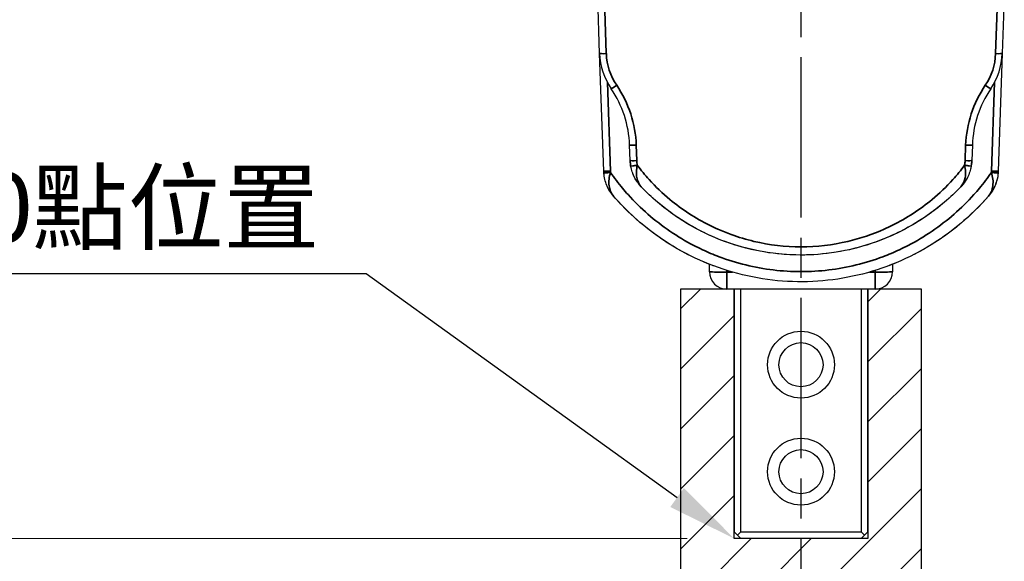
# Model space of a CAD drawing. Header units: millimetres. Extents: x 399 to 6233, y -1870 to 1602.
# Tile 48 of 256: x 2613 to 2686, y 912 to 953. Entities that reach past the tile are written whole.
import ezdxf

# ---------------------------------------------------------------- set-up
doc = ezdxf.new("R2010")
doc.units = ezdxf.units.MM
doc.linetypes.add('AM_ISO08W050', pattern=[18, 12, -1.5, 3, -1.5])
for name, color, linetype, lineweight in [('AM_5', 3, 'Continuous', 25), ('AM_7', 4, 'AM_ISO08W050', 25), ('可見 (ISO)', 7, 'Continuous', 25), ('窄部可見 (ISO)', 7, 'Continuous', 35)]:
    doc.layers.add(name, color=color, linetype=linetype, lineweight=lineweight)
doc.layers.add('S40', color=7, linetype='Continuous')
doc.styles.get("Standard").update_dxf_attribs({"font": 'arial.ttf'})
doc.styles.add('尺寸標註', font='romans.shx', dxfattribs={"bigfont": 'CHINESET.SHX'})
doc.dimstyles.new('CNS4~1$0', dxfattribs={"dimtxt": 10, "dimasz": 7, "dimexe": 4, "dimexo": 4, "dimgap": 6, "dimtad": 1, "dimtoh": 1, "dimdsep": 46, "dimtxsty": '尺寸標註', "dimcen": 0, "dimclrd": 2, "dimclre": 2, "dimclrt": 3, "dimadec": 0, "dimazin": 2, "dimtp": 0.1, "dimtm": 0.1, "dimtfac": 0.71, "dimtmove": 0, "dimatfit": 0, "dimfxl": 0, "dimlwd": 13, "dimlwe": 13, "dimarcsym": 0})

# ---------------------------------------------------------------- blocks, each defined once
blk = doc.blocks.new('*D218')
at = {"color": 2, "lineweight": 13}
for p, q in [((2662.721, 913.875), (2597.31, 913.875)), ((2601.31, 906.875), (2601.31, 889.35)), ((2642.219, 882.35), (2597.31, 882.35))]:
    blk.add_line(p, q, dxfattribs=at)
at = {"color": 2, "lineweight": -2}
for points in [[(2600.144, 906.875), (2602.477, 906.875), (2601.31, 913.875)], [(2600.144, 889.35), (2602.477, 889.35), (2601.31, 882.35)]]:
    blk.add_solid(points, dxfattribs=at)
at = {"layer": 'Defpoints', "color": 0, "lineweight": -2}
for p in [(2666.721, 913.875), (2601.31, 882.35), (2646.219, 882.35)]:
    blk.add_point(p, dxfattribs=at)
at = {"color": 3, "insert": (2590.31, 907.487), "char_height": 10, "attachment_point": 5, "rotation": 90, "style": '尺寸標註'}
blk.add_mtext('L', dxfattribs=at)
blk = doc.blocks.new('*S368')
at = {"layer": 'AM_5'}
for p, q in [((2580.695, 933.693), (2638.71, 933.693)), ((2638.71, 933.693), (2661.961, 916.943))]:
    blk.add_line(p, q, dxfattribs=at)
at = {"layer": 'AM_5', "linetype": 'Continuous'}
blk.add_trace([(2661.449, 916.233), (2662.472, 917.653), (2666.221, 913.875)], dxfattribs=at)
at = {"layer": 'AM_5', "color": 2, "lineweight": -2, "insert": (2635.21, 935.443), "char_height": 5.25, "attachment_point": 9}
blk.add_mtext('{\\fPMingLiU|b0|i0|c136|p18;注意}L{\\fPMingLiU|b0|i0|c136|p18;的}0{\\fPMingLiU|b0|i0|c136|p18;點位置}', dxfattribs=at)
blk = doc.blocks.new('S40-左視-02')
at = {"layer": '可見 (ISO)'}
for p, q in [((-15.054, -28.569), (-15.204, -24.278)), ((15.204, -24.278), (15.054, -28.569)), ((-14.747, -37.377), (-15.054, -28.569)), ((15.054, -28.569), (14.747, -37.377)), ((-12.773, -36.575), (-12.814, -35.423)), ((12.814, -35.423), (12.773, -36.575)), ((-6.844, -44.895), (-6.844, -44.335)), ((-6.561, -44.444), (-6.561, -44.444)), ((6.561, -44.444), (6.561, -44.444)), ((6.844, -44.335), (6.844, -44.895)), ((5.544, -46.195), (-5.544, -46.195)), ((-5, -46.195), (-5, -64.345)), ((-4.5, -64.345), (-4.5, -46.195)), ((4.5, -46.195), (4.5, -64.345)), ((5, -64.345), (5, -46.195)), ((-5, -64.345), (-4.75, -64.595)), ((-4.75, -64.595), (-4.5, -64.345)), ((-4.75, -64.595), (-4.5, -64.845)), ((-4.5, -64.345), (4.5, -64.345)), ((4.5, -64.345), (4.75, -64.595)), ((4.5, -64.845), (4.75, -64.595)), ((4.75, -64.595), (5, -64.345)), ((4.5, -64.845), (-4.5, -64.845))]:
    blk.add_line(p, q, dxfattribs=at)
for centre, radius in [((0, -51.845), 2.5), ((0, -51.845), 1.65), ((0, -59.845), 2.5), ((0, -59.845), 1.65)]:
    blk.add_circle(centre, radius, dxfattribs=at)
for centre, radius, start, end in [((-20.809, -35.702), 8, 2, 34.20423), ((20.809, -35.702), 8, 145.79577, 178), ((11.748, -37.272), 3, 355.60656, 356.6688), ((-5.544, -44.895), 1.3, 180, 270), ((5.544, -44.895), 1.3, 270, 0)]:
    blk.add_arc(centre, radius, start, end, dxfattribs=at)
for centre, major_axis, ratio, start_param, end_param in [((-10.94, -28.683), (1.408, -4.307), 0.898141, 4.40137, 5.023407), ((10.94, -28.683), (-1.408, -4.307), 0.898141, 1.259778, 1.881815), ((-9.77, -36.47), (-3.006, 0), 0.999048, 0.034873, 0.173261), ((9.77, -36.47), (3.006, 0), 0.999048, 6.109925, 6.248313), ((-11.748, -37.272), (-3, 0), 1, 0.058587, 0.076729)]:
    blk.add_ellipse(centre, major_axis=major_axis, ratio=ratio, start_param=start_param, end_param=end_param, dxfattribs=at)
for points in [[(-12.714, -37.074), (-12.747, -36.912), (-12.767, -36.746), (-12.773, -36.575)], [(-14.716, -37.712), (-14.729, -37.625), (-14.738, -37.537), (-14.743, -37.448)], [(14.743, -37.448), (14.737, -37.554), (14.725, -37.658), (14.708, -37.761)], [(-6.545, -44.45), (-6.55, -44.448), (-6.556, -44.446), (-6.561, -44.444)], [(6.561, -44.444), (6.556, -44.446), (6.55, -44.448), (6.545, -44.45)], [(7.063, -44.246), (6.896, -44.315), (6.729, -44.381), (6.561, -44.444)]]:
    blk.add_open_spline(points, degree=3, dxfattribs=at)
for points, knots in [([(12.773, -36.575), (12.767, -36.766), (12.742, -36.952), (12.701, -37.132), (12.694, -37.163), (12.687, -37.194), (12.679, -37.225)], [0, 0, 0, 0, 0.0005727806, 0.0005727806, 0.0005727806, 0.0006707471, 0.0006707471, 0.0006707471, 0.0006707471]), ([(-14.743, -37.448), (-14.744, -37.443), (-14.744, -37.438), (-14.744, -37.429), (-14.745, -37.424), (-14.745, -37.415), (-14.745, -37.41), (-14.746, -37.4), (-14.746, -37.396), (-14.746, -37.386), (-14.746, -37.382), (-14.747, -37.377)], [6.22466059, 6.22466059, 6.22466059, 6.22466059, 6.22938557, 6.22938557, 6.23411055, 6.23411055, 6.23883553, 6.23883553, 6.24356051, 6.24356051, 6.2482855, 6.2482855, 6.2482855, 6.2482855]), ([(-14.018, -39.234), (-14.223, -38.997), (-14.39, -38.73), (-14.574, -38.294), (-14.625, -38.14), (-14.701, -37.827), (-14.727, -37.667), (-14.74, -37.502)], [-0.000011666, -0.000011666, -0.000011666, -0.000011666, 0.000975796, 0.000975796, 0.001469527, 0.001469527, 0.001963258, 0.001963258, 0.001963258, 0.001963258]), ([(-11.942, -38.544), (-12.145, -38.333), (-12.313, -38.096), (-12.514, -37.704), (-12.572, -37.566), (-12.667, -37.283), (-12.704, -37.138), (-12.73, -36.988)], [-0.000011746, -0.000011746, -0.000011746, -0.000011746, 0.000902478, 0.000902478, 0.001359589, 0.001359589, 0.001816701, 0.001816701, 0.001816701, 0.001816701]), ([(-12.325, -38.051), (-12.402, -37.927), (-12.47, -37.797), (-12.528, -37.661), (-12.545, -37.623), (-12.561, -37.584), (-12.576, -37.544)], [0.0006614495, 0.0006614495, 0.0006614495, 0.0006614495, 0.0011353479, 0.0011353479, 0.0011353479, 0.0012706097, 0.0012706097, 0.0012706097, 0.0012706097]), ([(12.73, -36.988), (12.704, -37.138), (12.666, -37.284), (12.619, -37.427), (12.571, -37.568), (12.514, -37.703), (12.448, -37.833), (12.315, -38.093), (12.144, -38.334), (11.942, -38.544)], [0, 0, 0, 0, 0.000455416, 0.000455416, 0.000455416, 0.000909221, 0.000909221, 0.000909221, 0.001818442, 0.001818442, 0.001818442, 0.001818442]), ([(14.747, -37.377), (14.74, -37.555), (14.719, -37.727), (14.683, -37.894), (14.666, -37.978), (14.644, -38.061), (14.62, -38.142), (14.595, -38.223), (14.567, -38.303), (14.536, -38.382), (14.473, -38.539), (14.398, -38.689), (14.312, -38.831), (14.225, -38.974), (14.125, -39.11), (14.018, -39.234)], [0, 0, 0, 0, 0.000545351, 0.000545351, 0.000545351, 0.000818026, 0.000818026, 0.000818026, 0.001090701, 0.001090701, 0.001090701, 0.001636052, 0.001636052, 0.001636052, 0.002181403, 0.002181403, 0.002181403, 0.002181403]), ([(14.74, -37.502), (14.727, -37.667), (14.701, -37.827), (14.663, -37.984), (14.624, -38.141), (14.574, -38.294), (14.512, -38.439), (14.451, -38.584), (14.379, -38.723), (14.297, -38.856), (14.214, -38.989), (14.12, -39.116), (14.018, -39.234)], [0, 0, 0, 0, 0.000490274, 0.000490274, 0.000490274, 0.000980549, 0.000980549, 0.000980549, 0.001470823, 0.001470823, 0.001470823, 0.001961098, 0.001961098, 0.001961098, 0.001961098]), ([(14.747, -37.377), (14.746, -37.381), (14.746, -37.386), (14.746, -37.395), (14.746, -37.4), (14.745, -37.409), (14.745, -37.414), (14.745, -37.423), (14.744, -37.428), (14.744, -37.437), (14.744, -37.442), (14.743, -37.446)], [3.17649243, 3.17649243, 3.17649243, 3.17649243, 3.181138, 3.181138, 3.18578357, 3.18578357, 3.19042913, 3.19042913, 3.1950747, 3.1950747, 3.19972026, 3.19972026, 3.19972026, 3.19972026]), ([(-14.315, -38.826), (-14.399, -38.687), (-14.473, -38.539), (-14.555, -38.333), (-14.575, -38.279), (-14.593, -38.224)], [0.0005348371, 0.0005348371, 0.0005348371, 0.0005348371, 0.0010670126, 0.0010670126, 0.0012493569, 0.0012493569, 0.0012493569, 0.0012493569]), ([(12.496, -37.733), (12.433, -37.87), (12.36, -38.001), (12.277, -38.126), (12.178, -38.275), (12.065, -38.416), (11.942, -38.544)], [0.001237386, 0.001237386, 0.001237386, 0.001237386, 0.001718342, 0.001718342, 0.001718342, 0.002291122, 0.002291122, 0.002291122, 0.002291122]), ([(14.585, -38.247), (14.569, -38.294), (14.552, -38.34), (14.534, -38.385), (14.472, -38.542), (14.398, -38.69), (14.312, -38.832), (14.226, -38.973), (14.126, -39.109), (14.018, -39.234)], [0.000914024, 0.000914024, 0.000914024, 0.000914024, 0.001069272, 0.001069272, 0.001069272, 0.001603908, 0.001603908, 0.001603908, 0.002138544, 0.002138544, 0.002138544, 0.002138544]), ([(11.942, -38.544), (11.173, -39.348), (10.323, -40.073), (9.409, -40.706), (8.494, -41.339), (7.516, -41.88), (6.493, -42.316), (5.47, -42.753), (4.403, -43.086), (3.314, -43.309), (2.224, -43.532), (1.112, -43.645), (0, -43.645), (-1.112, -43.645), (-2.224, -43.532), (-3.314, -43.309), (-4.403, -43.086), (-5.47, -42.753), (-6.493, -42.316), (-7.516, -41.88), (-8.494, -41.339), (-9.409, -40.706), (-10.323, -40.073), (-11.173, -39.348), (-11.942, -38.544)], [2.334303, 2.334303, 2.334303, 2.334303, 2.536125, 2.536125, 2.536125, 2.737948, 2.737948, 2.737948, 2.93977, 2.93977, 2.93977, 3.141593, 3.141593, 3.141593, 3.343415, 3.343415, 3.343415, 3.545238, 3.545238, 3.545238, 3.74706, 3.74706, 3.74706, 3.948882, 3.948882, 3.948882, 3.948882]), ([(11.942, -38.544), (10.725, -39.816), (9.284, -40.903), (6.142, -42.567), (4.392, -43.15), (0.852, -43.719), (-0.985, -43.712), (-4.511, -43.116), (-6.248, -42.523), (-9.341, -40.859), (-10.75, -39.791), (-11.942, -38.544)], [0, 0, 0, 0, 0.528018, 0.528018, 1.066826, 1.066826, 1.603608, 1.603608, 2.139825, 2.139825, 2.657413, 2.657413, 2.657413, 2.657413]), ([(11.942, -38.544), (10.727, -39.814), (9.288, -40.899), (6.148, -42.564), (4.399, -43.148), (0.859, -43.719), (-0.978, -43.712), (-4.504, -43.118), (-6.24, -42.526), (-9.337, -40.863), (-10.748, -39.793), (-11.942, -38.544)], [0, 0, 0, 0, 0.527305, 0.527305, 1.066226, 1.066226, 1.602923, 1.602923, 2.13899, 2.13899, 2.657465, 2.657465, 2.657465, 2.657465]), ([(-6.561, -44.444), (-7.829, -43.964), (-9.062, -43.337), (-10.211, -42.578), (-11.631, -41.64), (-12.921, -40.502), (-14.018, -39.234)], [0.3619205, 0.3619205, 0.3619205, 0.3619205, 0.5836942, 0.5836942, 0.5836942, 0.8578464, 0.8578464, 0.8578464, 0.8578464]), ([(14.018, -39.234), (12.73, -40.724), (11.18, -42.02), (7.76, -44.062), (5.834, -44.815), (1.905, -45.653), (-0.149, -45.752), (-4.127, -45.288), (-6.105, -44.725), (-9.734, -43.01), (-11.432, -41.834), (-13.276, -40.053), (-13.657, -39.652), (-14.018, -39.234)], [0, 0, 0, 0, 0.590857, 0.590857, 1.195064, 1.195064, 1.795987, 1.795987, 2.396837, 2.396837, 3.000323, 3.000323, 3.165938, 3.165938, 3.165938, 3.165938]), ([(14.018, -39.234), (12.921, -40.502), (11.631, -41.64), (10.211, -42.578), (9.648, -42.95), (9.065, -43.29), (8.468, -43.597)], [5.4253389, 5.4253389, 5.4253389, 5.4253389, 5.6994911, 5.6994911, 5.6994911, 5.8081456, 5.8081456, 5.8081456, 5.8081456])]:
    blk.add_open_spline(points, degree=3, knots=knots, dxfattribs=at)
at = {"layer": '窄部可見 (ISO)'}
for p, q in [((-14.696, -24.523), (-14.555, -28.578)), ((14.555, -28.578), (14.696, -24.523)), ((-14.479, -30.729), (-14.247, -37.37)), ((14.247, -37.37), (14.479, -30.729)), ((-12.314, -35.432), (-12.274, -36.583)), ((12.274, -36.583), (12.314, -35.432)), ((12.414, -36.957), (12.414, -36.957)), ((-10.434, -38.93), (-10.434, -38.93)), ((10.434, -38.93), (10.435, -38.93)), ((-5.544, -44.795), (-5.544, -44.922)), ((5.544, -44.922), (5.544, -44.795)), ((-5.544, -44.922), (-5.12, -44.922)), ((-5.544, -44.922), (-5.544, -46.195)), ((5.12, -44.922), (5.544, -44.922)), ((5.544, -44.922), (5.544, -46.195))]:
    blk.add_line(p, q, dxfattribs=at)
for centre, major_axis, ratio, start_param, end_param in [((-14.555, -28.552), (-0.5, -0.017), 0.052304, 0, 1.56897), ((-10.852, -28.681), (1.267, -3.876), 0.89813, 4.401367, 5.023411), ((10.852, -28.681), (-1.267, -3.876), 0.89813, 1.259775, 1.881819), ((14.555, -28.552), (0.5, -0.017), 0.052304, 4.714215, 6.283185), ((-13.779, -30.924), (-0.414, -0.281), 0.043303, 0, 1.541372), ((13.779, -30.924), (0.414, -0.281), 0.043303, 4.741814, 6.283185), ((-12.314, -35.406), (-0.5, -0.017), 0.052304, 0, 1.56897), ((12.314, -35.406), (0.5, -0.017), 0.052304, 4.714215, 6.283185), ((-12.274, -36.557), (-0.5, -0.017), 0.052304, 0, 1.56897), ((-9.773, -36.496), (-2.503, 0), 0.99863, 0.034746, 0.173301), ((9.772, -36.496), (2.503, 0), 0.99863, 6.10989, 6.248439), ((12.274, -36.557), (0.5, -0.017), 0.052304, 4.714215, 6.283185), ((-14.247, -37.359), (-0.5, -0.017), 0.02093, 0, 1.570065), ((-14.241, -37.464), (-0.499, -0.038), 0.020881, 0, 1.569192), ((-12.495, -37.196), (-0.23, -2.096), 0.829289, 4.885924, 4.935809), ((12.509, -37.19), (0.24, -2.088), 0.825286, 1.340585, 1.390664), ((14.241, -37.464), (0.499, -0.038), 0.020881, 4.713993, 6.283185), ((14.247, -37.359), (0.5, -0.017), 0.02093, 4.71312, 6.283185), ((-5.544, -44.895), (-1.3, 0), 0.020942, 0, 1.570796), ((5.544, -44.895), (1.3, 0), 0.020942, 4.712389, 6.283185)]:
    blk.add_ellipse(centre, major_axis=major_axis, ratio=ratio, start_param=start_param, end_param=end_param, dxfattribs=at)
for points in [[(-14.664, -30.339), (-14.664, -30.338), (-14.664, -30.338), (-14.664, -30.337)], [(14.664, -30.337), (14.664, -30.338), (14.664, -30.338), (14.664, -30.339)], [(-6.871, -44.324), (-6.881, -44.32), (-6.891, -44.316), (-6.901, -44.312)], [(6.9, -44.312), (6.891, -44.316), (6.881, -44.32), (6.871, -44.324)]]:
    blk.add_open_spline(points, degree=3, dxfattribs=at)
for points, knots in [([(-13.779, -30.95), (-13.331, -31.609), (-12.977, -32.331), (-12.482, -33.844), (-12.342, -34.636), (-12.314, -35.432)], [4.1154126, 4.1154126, 4.1154126, 4.1154126, 4.3964475, 4.3964475, 4.6774824, 4.6774824, 4.6774824, 4.6774824]), ([(12.314, -35.432), (12.342, -34.636), (12.482, -33.844), (12.977, -32.331), (13.331, -31.609), (13.779, -30.95)], [1.6057029, 1.6057029, 1.6057029, 1.6057029, 1.8867378, 1.8867378, 2.1677727, 2.1677727, 2.1677727, 2.1677727]), ([(-14.241, -37.474), (-14.293, -37.643), (-14.329, -37.814), (-14.348, -37.98), (-14.366, -38.146), (-14.365, -38.308), (-14.347, -38.459), (-14.309, -38.76), (-14.198, -39.026), (-14.018, -39.234)], [-0.00000006, -0.00000006, -0.00000006, -0.00000006, 0.000531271, 0.000531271, 0.000531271, 0.001062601, 0.001062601, 0.001062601, 0.002125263, 0.002125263, 0.002125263, 0.002125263]), ([(-14.241, -37.474), (-13.956, -37.88), (-13.653, -38.275), (-13.34, -38.648), (-13.207, -38.808), (-13.07, -38.966), (-12.93, -39.122), (-12.463, -39.641), (-11.965, -40.13), (-11.442, -40.587), (-10.92, -41.043), (-10.373, -41.466), (-9.803, -41.856), (-9.232, -42.246), (-8.635, -42.603), (-8.02, -42.923), (-7.807, -43.034), (-7.593, -43.14), (-7.376, -43.242), (-6.966, -43.434), (-6.549, -43.61), (-6.125, -43.769), (-5.476, -44.012), (-4.809, -44.218), (-4.128, -44.384), (-2.767, -44.717), (-1.391, -44.884), (0, -44.884), (1.391, -44.884), (2.767, -44.717), (4.128, -44.384), (4.809, -44.218), (5.476, -44.012), (6.124, -43.769), (6.549, -43.61), (6.966, -43.434), (7.376, -43.242), (7.593, -43.14), (7.807, -43.034), (8.02, -42.923), (8.635, -42.603), (9.232, -42.246), (9.802, -41.856), (10.373, -41.467), (10.919, -41.043), (11.442, -40.587), (11.965, -40.13), (12.463, -39.641), (12.93, -39.122), (13.069, -38.966), (13.207, -38.808), (13.34, -38.648), (13.653, -38.275), (13.956, -37.88), (14.241, -37.474)], [0.0264933, 0.0264933, 0.0264933, 0.0264933, 0.0679433, 0.0679433, 0.0679433, 0.0856819, 0.0856819, 0.0856819, 0.1448706, 0.1448706, 0.1448706, 0.2040592, 0.2040592, 0.2040592, 0.2632479, 0.2632479, 0.2632479, 0.2837247, 0.2837247, 0.2837247, 0.3224365, 0.3224365, 0.3224365, 0.3816251, 0.3816251, 0.3816251, 0.5, 0.5, 0.5, 0.6183797, 0.6183797, 0.6183797, 0.6775684, 0.6775684, 0.6775684, 0.7162875, 0.7162875, 0.7162875, 0.736757, 0.736757, 0.736757, 0.7959457, 0.7959457, 0.7959457, 0.8551343, 0.8551343, 0.8551343, 0.914323, 0.914323, 0.914323, 0.9320642, 0.9320642, 0.9320642, 0.9735116, 0.9735116, 0.9735116, 0.9735116]), ([(-12.238, -36.928), (-12.366, -36.95), (-12.493, -36.969), (-12.584, -36.98), (-12.675, -36.992), (-12.729, -36.994), (-12.73, -36.988)], [0, 0, 0, 0, 0.5, 0.5, 0.5, 1, 1, 1, 1]), ([(-12.238, -36.928), (-12.275, -37.087), (-12.299, -37.248), (-12.307, -37.401), (-12.314, -37.554), (-12.306, -37.704), (-12.282, -37.842), (-12.233, -38.12), (-12.118, -38.361), (-11.942, -38.544)], [-0.00000006, -0.00000006, -0.00000006, -0.00000006, 0.000493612, 0.000493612, 0.000493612, 0.000987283, 0.000987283, 0.000987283, 0.001974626, 0.001974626, 0.001974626, 0.001974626]), ([(-12.238, -36.928), (-11.957, -37.3), (-11.66, -37.658), (-11.356, -37.996), (-10.875, -38.528), (-10.35, -39.031), (-9.798, -39.489), (-9.347, -39.864), (-8.874, -40.212), (-8.379, -40.535), (-7.885, -40.857), (-7.363, -41.156), (-6.836, -41.419), (-6.635, -41.519), (-6.432, -41.615), (-6.227, -41.706), (-5.895, -41.854), (-5.557, -41.99), (-5.215, -42.113), (-4.661, -42.313), (-4.092, -42.482), (-3.513, -42.619), (-2.354, -42.891), (-1.183, -43.028), (0, -43.028), (1.183, -43.028), (2.354, -42.891), (3.513, -42.619), (4.451, -42.398), (5.357, -42.093), (6.227, -41.706), (6.432, -41.615), (6.635, -41.519), (6.836, -41.419), (7.363, -41.156), (7.885, -40.857), (8.379, -40.535), (8.874, -40.213), (9.347, -39.864), (9.798, -39.49), (10.35, -39.031), (10.875, -38.528), (11.356, -37.996), (11.66, -37.658), (11.957, -37.3), (12.238, -36.928)], [0.0306519, 0.0306519, 0.0306519, 0.0306519, 0.0761423, 0.0761423, 0.0761423, 0.1479894, 0.1479894, 0.1479894, 0.2066581, 0.2066581, 0.2066581, 0.2653269, 0.2653269, 0.2653269, 0.287704, 0.287704, 0.287704, 0.3239956, 0.3239956, 0.3239956, 0.3826644, 0.3826644, 0.3826644, 0.5, 0.5, 0.5, 0.6173393, 0.6173393, 0.6173393, 0.7123132, 0.7123132, 0.7123132, 0.7346768, 0.7346768, 0.7346768, 0.7933455, 0.7933455, 0.7933455, 0.8520143, 0.8520143, 0.8520143, 0.9238651, 0.9238651, 0.9238651, 0.9693517, 0.9693517, 0.9693517, 0.9693517]), ([(11.942, -38.544), (12.114, -38.365), (12.228, -38.13), (12.278, -37.86), (12.279, -37.855), (12.28, -37.849), (12.281, -37.844), (12.305, -37.711), (12.314, -37.569), (12.308, -37.421), (12.308, -37.414), (12.307, -37.408), (12.307, -37.401), (12.299, -37.246), (12.275, -37.087), (12.238, -36.928)], [-0.000011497, -0.000011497, -0.000011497, -0.000011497, 0.000957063, 0.000957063, 0.000957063, 0.000976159, 0.000976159, 0.000976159, 0.001448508, 0.001448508, 0.001448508, 0.001469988, 0.001469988, 0.001469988, 0.001963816, 0.001963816, 0.001963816, 0.001963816]), ([(12.73, -36.988), (12.729, -36.994), (12.675, -36.992), (12.584, -36.98), (12.493, -36.969), (12.366, -36.95), (12.238, -36.928)], [0, 0, 0, 0, 0.5, 0.5, 0.5, 0.9998705, 0.9998705, 0.9998705, 0.9998705]), ([(14.018, -39.234), (14.198, -39.026), (14.309, -38.763), (14.347, -38.46), (14.366, -38.308), (14.366, -38.146), (14.348, -37.98), (14.329, -37.815), (14.293, -37.643), (14.241, -37.474)], [-0.000011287, -0.000011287, -0.000011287, -0.000011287, 0.001050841, 0.001050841, 0.001050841, 0.001581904, 0.001581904, 0.001581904, 0.002112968, 0.002112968, 0.002112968, 0.002112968])]:
    blk.add_open_spline(points, degree=3, knots=knots, dxfattribs=at)

msp = doc.modelspace()

# ---------------------------------------------------------------- hatches: boundary and pattern name
h = msp.add_hatch()
h.set_pattern_fill('ANSI31', color=32, style=0)
h.set_pattern_definition([(45, (1401.333, 366.1245), (-2.245064, 2.245064), [])])
h.paths.add_polyline_path([(2662.221, 932.525), (2662.221, 892.525), (2637.221, 892.525), (2637.221, 872.525), (2680.221, 872.525), (2680.221, 932.525), (2676.221, 932.525), (2676.221, 913.875), (2666.221, 913.875), (2666.221, 932.525)])

# ---------------------------------------------------------------- linework, layer by layer
at = {"color": 32}
msp.add_lwpolyline([(2662.221, 932.525), (2662.221, 892.525), (2637.221, 892.525), (2637.221, 872.525), (2680.221, 872.525), (2680.221, 932.525), (2676.221, 932.525), (2676.221, 913.875), (2666.221, 913.875), (2666.221, 932.525), (2662.221, 932.525)], dxfattribs=at)
at = {"layer": 'AM_7'}
msp.add_line((2671.221, 1021.875), (2671.221, 877.943), dxfattribs=at)

# ---------------------------------------------------------------- block references
at = {"layer": 'AM_5', "linetype": 'ByBlock', "lineweight": -2}
msp.add_blockref('*S368', (0, 0), dxfattribs=at)
at = {"layer": 'S40'}
msp.add_blockref('S40-左視-02', (2671.221, 978.719), dxfattribs=at)

# ---------------------------------------------------------------- dimensions: what is measured, and where the dimension line sits
dim = msp.add_linear_dim(base=(2601.31, 882.35), p1=(2666.721, 913.875), p2=(2646.219, 882.35), angle=90, text='L', dimstyle='CNS4~1$0', override={"dimarcsym": 1})
dim.commit()
dim.dimension.update_dxf_attribs({"geometry": '*D218', "text_midpoint": (2601.31, 907.487), "dimtype": 160})

doc.saveas('drawing.dxf')
